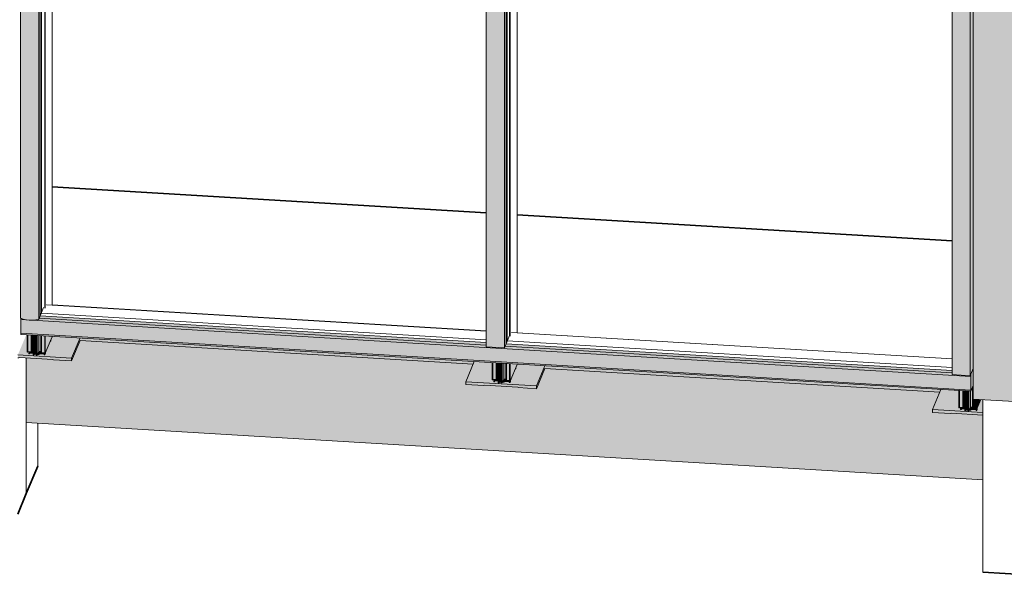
# Model space of a CAD drawing. Header units: millimetres. Extents: x -4452149 to -4396614, y -3148133 to 7538.
# Tile 2 of 22: x -4407612 to -4404935, y -3148133 to -3146602. Entities that reach past the tile are written whole.
import ezdxf

# ---------------------------------------------------------------- set-up
doc = ezdxf.new("R2010")
doc.units = ezdxf.units.MM
for name, color, linetype, lineweight in [('Импосты витража', 7, 'Continuous', 18), ('Обобщенные модели', 7, 'Continuous', 18), ('Панели витража', 7, 'Continuous', 18)]:
    doc.layers.add(name, color=color, linetype=linetype, lineweight=lineweight)

# ---------------------------------------------------------------- blocks, each defined once
blk = doc.blocks.new('Панель_Стеклопакет_Агрисовгаз - Панель_Стеклопакет_Агрисовгаз-21496420-Фрагмент 1_ Витраж 1 этаж')
at = {"layer": 'Панели витража'}
for p, q in [((-4553764.7, -3145076.6), (-4553764.7, -3147406.7)), ((-4553764.7, -3147406.7), (-4552552, -3147479.2))]:
    blk.add_line(p, q, dxfattribs=at)
at = {"layer": 'Панели витража', "color": 250, "true_color": 0x212527}
for p, q in [((-4553761.6, -3147399.2), (-4553761.6, -3145076.8)), ((-4553761.6, -3147399.2), (-4553764.7, -3147406.7)), ((-4552552, -3147471.5), (-4553761.6, -3147399.2))]:
    blk.add_line(p, q, dxfattribs=at)
blk = doc.blocks.new('Прямоугольный импост - 50х100-21496418-Фрагмент 1_ Витраж 1 этаж')
at = {"layer": 'Импосты витража', "true_color": 0x373f43}
for points in [[(-4551235.8, -3147569.3), (-4551227.7, -3147549.8), (-4551227.9, -3145213), (-4551235.8, -3145232), (-4551235.8, -3147568.7)], [(-4551235.8, -3145232), (-4551233.9, -3145227.5), (-4551234.3, -3145227.8), (-4551283.5, -3145224.9), (-4551285.2, -3145229.1), (-4551237.2, -3145231.9)], [(-4551235.8, -3147569.3), (-4551235.8, -3145232), (-4551285.2, -3145229.1), (-4551285.2, -3147566.4), (-4551246.9, -3147568.7)]]:
    blk.add_hatch(color=149, dxfattribs=at).paths.add_polyline_path(points)
at = {"layer": 'Импосты витража'}
for p, q in [((-4551235.8, -3145232), (-4551227.7, -3145212.5)), ((-4551283.6, -3145225.2), (-4551285.2, -3145229.1)), ((-4551285.2, -3145229.1), (-4551235.8, -3145232)), ((-4551285.2, -3145229.1), (-4551285.2, -3147566.4)), ((-4551235.8, -3147569.3), (-4551235.8, -3145232)), ((-4551235.8, -3147569.3), (-4551285.2, -3147566.4)), ((-4551227.7, -3147549.8), (-4551235.8, -3147569.3))]:
    blk.add_line(p, q, dxfattribs=at)
blk = doc.blocks.new('Прямоугольный импост - 50х100-21496413-Фрагмент 1_ Витраж 1 этаж')
at = {"layer": 'Импосты витража', "true_color": 0x373f43}
for points in [[(-4552502.6, -3145156.3), (-4552500.9, -3145152.1), (-4552550.4, -3145149.6), (-4552552, -3145153.3), (-4552504.5, -3145156.2)], [(-4552502.6, -3147493.6), (-4552502.6, -3145156.3), (-4552552, -3145153.3), (-4552552, -3147490.7), (-4552516.2, -3147492.8)], [(-4552502.6, -3147493.6), (-4552497.9, -3147482.4), (-4552497.9, -3145152.3), (-4552500.9, -3145152.1), (-4552502.6, -3145156.3), (-4552502.6, -3147493)]]:
    blk.add_hatch(color=149, dxfattribs=at).paths.add_polyline_path(points)
at = {"layer": 'Импосты витража'}
for p, q in [((-4552550.4, -3145149.5), (-4552552, -3145153.3)), ((-4552552, -3145153.3), (-4552502.6, -3145156.3)), ((-4552552, -3145153.3), (-4552552, -3147490.7)), ((-4552502.6, -3145156.3), (-4552501, -3145152.4)), ((-4552502.6, -3147493.6), (-4552502.6, -3145156.3)), ((-4552502.6, -3147493.6), (-4552552, -3147490.7)), ((-4552497.9, -3147482.4), (-4552502.6, -3147493.6))]:
    blk.add_line(p, q, dxfattribs=at)
at = {"layer": 'Импосты витража', "color": 250, "true_color": 0x212527}
blk.add_line((-4552488.6, -3147460.1), (-4552497.9, -3147482.4), dxfattribs=at)
blk = doc.blocks.new('Прямоугольный импост - Стойка_90103-21496419-Фрагмент 1_ Витраж 1 этаж')
at = {"layer": 'Импосты витража', "true_color": 0x373f43}
for points in [[(-4553785.9, -3147418.5), (-4553772.1, -3147417), (-4553768.8, -3147416.1), (-4553768.8, -3145079.1), (-4553780.5, -3145080.7), (-4553789.1, -3145081.1), (-4553798.5, -3145080.6), (-4553804.8, -3145079.8), (-4553815.7, -3145077), (-4553818.1, -3145076.1), (-4553817.6, -3147413.7), (-4553809.1, -3147416.2), (-4553802.5, -3147417.5), (-4553788.4, -3147418.4)], [(-4553785.9, -3145081.1), (-4553773, -3145079.8), (-4553768.8, -3145079.1), (-4553767.7, -3145076.4), (-4553817.2, -3145073.8), (-4553817.7, -3145076.3), (-4553808.2, -3145079.1), (-4553798.5, -3145080.6), (-4553788.4, -3145081.1), (-4553786.6, -3145081.1)], [(-4553768.8, -3147416.4), (-4553764.7, -3147406.7), (-4553764.7, -3145076.6), (-4553767.7, -3145076.4), (-4553768.8, -3145079.8), (-4553768.8, -3147416.1)]]:
    blk.add_hatch(color=149, dxfattribs=at).paths.add_polyline_path(points)
at = {"layer": 'Импосты витража'}
for p, q in [((-4553817.3, -3145074), (-4553818.1, -3145076.1)), ((-4553818.1, -3145076.1), (-4553818.1, -3147413.5)), ((-4553768.8, -3145079.1), (-4553767.8, -3145076.7)), ((-4553768.8, -3147416.4), (-4553768.8, -3145079.1)), ((-4553764.7, -3147406.7), (-4553768.8, -3147416.4))]:
    blk.add_line(p, q, dxfattribs=at)
at = {"layer": 'Импосты витража', "color": 250, "true_color": 0x212527}
blk.add_line((-4553755.4, -3147384.4), (-4553764.7, -3147406.7), dxfattribs=at)
at = {"layer": 'Импосты витража'}
for points in [[(-4553818.1, -3145076.1, 0), (-4553811.4, -3145078.4, 0), (-4553803.5, -3145080.1, 0), (-4553794.9, -3145081, 0), (-4553785.9, -3145081.1, 0), (-4553777, -3145080.5, 0), (-4553768.8, -3145079.1, 0)], [(-4553768.8, -3147416.4, 0), (-4553777, -3147417.8, 0), (-4553785.9, -3147418.5, 0), (-4553794.9, -3147418.3, 0), (-4553803.5, -3147417.4, 0), (-4553811.4, -3147415.8, 0), (-4553818.1, -3147413.5, 0)]]:
    blk.add_polyline3d(points, dxfattribs=at)
blk = doc.blocks.new('Корп2_Кассета выпуклая - Корп2_Кассета выпуклая_Цвет DESIGN D2-21496053-Фрагмент 1_ Витраж 1 этаж')
at = {"layer": 'Обобщенные модели', "true_color": 0xf7fbf5}
blk.add_hatch(color=7, dxfattribs=at).paths.add_polyline_path([(-4550689.9, -3147665), (-4550689.9, -3143624.5), (-4551227.7, -3143592.3), (-4551227.7, -3147632.9), (-4550728.5, -3147662.7)])
at = {"layer": 'Обобщенные модели'}
for p, q in [((-4551227.7, -3147632.9), (-4551227.7, -3143592.3)), ((-4550689.9, -3147665), (-4551227.7, -3147632.9))]:
    blk.add_line(p, q, dxfattribs=at)
blk = doc.blocks.new('Витражная стойка - Витражная стойка-21440905-Фрагмент 1_ Витраж 1 этаж')
at = {"layer": 'Обобщенные модели', "true_color": 0xf4f4f4}
for points in [[(-4551228.4, -3147659), (-4551228.4, -3147597.9), (-4551229.9, -3147601.5), (-4551229.9, -3147658.9)], [(-4551265.4, -3147656.8), (-4551265.4, -3147609.6), (-4551266.9, -3147609.6), (-4551266.9, -3147656.7)], [(-4551265.4, -3147656.8), (-4551264.9, -3147655.4), (-4551265.4, -3147617.1)], [(-4551256.1, -3147656), (-4551256.1, -3147610.2), (-4551264.9, -3147609.6), (-4551264.9, -3147655.4), (-4551263, -3147655.6)], [(-4551254.6, -3147657.4), (-4551254.6, -3147610.2), (-4551256.1, -3147610.4), (-4551255.5, -3147657.3)], [(-4551254.6, -3147657.4), (-4551253, -3147652.3), (-4551253, -3147610.3), (-4551254.6, -3147610.4), (-4551254.6, -3147652.3)], [(-4551250.4, -3147653.8), (-4551250.4, -3147610.5), (-4551253, -3147610.4), (-4551253, -3147653.7)], [(-4551247.4, -3147664.5), (-4551247.4, -3147610.7), (-4551250.4, -3147610.5), (-4551250.4, -3147664.4)], [(-4551247.4, -3147664.5), (-4551245, -3147658.7), (-4551245, -3147610.8), (-4551247.4, -3147611.1), (-4551247.4, -3147654.1)], [(-4551245, -3147658.7), (-4551242.5, -3147658.4), (-4551242.5, -3147611), (-4551245, -3147611.1), (-4551245, -3147618.3)], [(-4551239.5, -3147665), (-4551239.5, -3147611.1), (-4551242.5, -3147611.5), (-4551242.5, -3147664.8)], [(-4551239.5, -3147665), (-4551235.2, -3147654.7), (-4551235.2, -3147611.4), (-4551239.5, -3147611.5), (-4551239.5, -3147654.6)], [(-4551229.9, -3147655), (-4551229.9, -3147601.5), (-4551234.1, -3147610.4), (-4551234.3, -3147611.5), (-4551235.2, -3147611.5), (-4551235.2, -3147654.7), (-4551230.6, -3147655)], [(-4551219, -3147658.2), (-4551219, -3147633.4), (-4551227.7, -3147632.9), (-4551227.7, -3147657.7), (-4551225.4, -3147657.8)], [(-4551217.5, -3147659.6), (-4551217.5, -3147633.5), (-4551219, -3147633.4), (-4551218.5, -3147659.6)], [(-4551217.5, -3147659.6), (-4551206.9, -3147634.1), (-4551217.5, -3147633.5)], [(-4551228.4, -3147659), (-4551227.9, -3147657.7), (-4551228.4, -3147655.1)]]:
    blk.add_hatch(color=7, dxfattribs=at).paths.add_polyline_path(points)
at = {"layer": 'Обобщенные модели'}
for p, q in [((-4551228.4, -3147659), (-4551228.4, -3147597.9)), ((-4551227.9, -3147657.7), (-4551227.9, -3147596.6)), ((-4551266.9, -3147656.7), (-4551266.9, -3147609.5)), ((-4551265.4, -3147656.8), (-4551265.4, -3147609.6)), ((-4551264.9, -3147655.4), (-4551264.9, -3147609.6)), ((-4551256.1, -3147657.3), (-4551256.1, -3147610.2)), ((-4551254.6, -3147657.4), (-4551254.6, -3147610.2)), ((-4551253, -3147653.7), (-4551253, -3147610.3)), ((-4551250.4, -3147664.4), (-4551250.4, -3147610.5)), ((-4551247.4, -3147664.5), (-4551247.4, -3147610.7)), ((-4551245, -3147658.7), (-4551245, -3147610.8)), ((-4551242.5, -3147664.8), (-4551242.5, -3147611)), ((-4551239.5, -3147665), (-4551239.5, -3147611.1)), ((-4551235.2, -3147654.7), (-4551235.2, -3147611.4)), ((-4551229.9, -3147658.9), (-4551229.9, -3147601.5)), ((-4551253, -3147653.7), (-4551254.6, -3147657.4)), ((-4551250.4, -3147653.8), (-4551253, -3147653.7)), ((-4551219, -3147659.5), (-4551219, -3147633.4)), ((-4551217.5, -3147659.6), (-4551217.5, -3147633.5)), ((-4551206.9, -3147634.1), (-4551217.5, -3147659.6)), ((-4551265.4, -3147656.8), (-4551266.9, -3147656.7)), ((-4551264.9, -3147655.4), (-4551265.4, -3147656.8)), ((-4551256.1, -3147656), (-4551264.9, -3147655.4)), ((-4551254.6, -3147657.4), (-4551256.1, -3147657.3)), ((-4551247.4, -3147664.5), (-4551250.4, -3147664.4)), ((-4551245, -3147658.7), (-4551247.4, -3147664.5)), ((-4551242.5, -3147658.4), (-4551245, -3147658.7)), ((-4551239.5, -3147665), (-4551242.5, -3147664.8)), ((-4551235.2, -3147654.7), (-4551239.5, -3147665)), ((-4551229.9, -3147655), (-4551235.2, -3147654.7)), ((-4551228.4, -3147659), (-4551229.9, -3147658.9)), ((-4551227.9, -3147657.7), (-4551228.4, -3147659)), ((-4551219, -3147658.2), (-4551227.9, -3147657.7)), ((-4551217.5, -3147659.6), (-4551219, -3147659.5))]:
    blk.add_line(p, q, dxfattribs=at)
blk = doc.blocks.new('Витражный кронштейн универсальный - Витражный кронштейн универсальный-21440916-Фрагмент 1_ Витраж 1 этаж')
at = {"layer": 'Обобщенные модели', "true_color": 0xf4f4f4}
for points in [[(-4551201.8, -3147669.8), (-4551201.8, -3147634.4), (-4551206.9, -3147634.1), (-4551217, -3147659.6), (-4551217.5, -3147662.1), (-4551218.5, -3147664.2), (-4551219.6, -3147664.1), (-4551220, -3147662.4), (-4551220, -3147661.9), (-4551233, -3147661.1), (-4551233.9, -3147663.3), (-4551238.8, -3147663.3), (-4551239.5, -3147665), (-4551242.5, -3147664.8), (-4551242.5, -3147662.7), (-4551246.8, -3147662.9), (-4551247.4, -3147664.5), (-4551250.4, -3147664.4), (-4551250.8, -3147660), (-4551259.4, -3147659.5), (-4551260, -3147660.9), (-4551261.1, -3147661.6), (-4551262.3, -3147661.6), (-4551262.3, -3147655.6), (-4551264.9, -3147655.4), (-4551265.4, -3147656.8), (-4551266.9, -3147656.7), (-4551266.9, -3147609.6), (-4551315.6, -3147606.7), (-4551338.5, -3147661.6), (-4551227.7, -3147668.3)], [(-4551250.4, -3147660.1), (-4551250.8, -3147653.8), (-4551253, -3147653.7), (-4551254.6, -3147657.4), (-4551256.1, -3147657.3), (-4551256.1, -3147656), (-4551259.4, -3147656), (-4551259.4, -3147659.5), (-4551250.8, -3147660)], [(-4551201.8, -3147676.3), (-4551201.8, -3147669.8), (-4551338.5, -3147661.6), (-4551338.5, -3147669), (-4551289.2, -3147672), (-4551287.4, -3147671.2), (-4551227.7, -3147674.7)], [(-4551261.1, -3147661.6), (-4551261.1, -3147655.7), (-4551262.3, -3147656), (-4551262.3, -3147661.6)], [(-4551261.1, -3147661.6), (-4551260, -3147660.9), (-4551260, -3147655.7), (-4551261.1, -3147656)], [(-4551260, -3147660.9), (-4551259.4, -3147659.5), (-4551260, -3147656)], [(-4551242.5, -3147662.7), (-4551242.5, -3147658.4), (-4551245, -3147658.7), (-4551246.1, -3147662.5), (-4551244.1, -3147662.6)], [(-4551233.9, -3147663.3), (-4551233.9, -3147654.8), (-4551235.2, -3147654.7), (-4551238.7, -3147663), (-4551235.2, -3147663.2)], [(-4551233.9, -3147663.3), (-4551233, -3147661.1), (-4551233, -3147654.9), (-4551233.9, -3147655.1)], [(-4551220, -3147661.9), (-4551220, -3147658.1), (-4551227.9, -3147657.7), (-4551228.4, -3147659), (-4551229.9, -3147658.9), (-4551229.9, -3147655), (-4551233, -3147655.1), (-4551233, -3147661.1), (-4551225.4, -3147661.6)], [(-4551218.4, -3147664.2), (-4551218.5, -3147659.6), (-4551219, -3147659.5), (-4551218.5, -3147664.2)], [(-4551218.4, -3147664.2), (-4551217, -3147659.6), (-4551217.5, -3147659.6), (-4551218.4, -3147659.6), (-4551218.4, -3147662.4)]]:
    blk.add_hatch(color=7, dxfattribs=at).paths.add_polyline_path(points)
at = {"layer": 'Обобщенные модели'}
for p, q in [((-4551315.6, -3147606.7), (-4551338.5, -3147661.6)), ((-4551338.5, -3147661.6), (-4551338.5, -3147669)), ((-4551201.8, -3147669.8), (-4551338.5, -3147661.6)), ((-4551338.5, -3147669), (-4551289.2, -3147672)), ((-4551289.2, -3147672), (-4551287.4, -3147671.2)), ((-4551287.4, -3147671.2), (-4551201.8, -3147676.3)), ((-4551262.3, -3147661.6), (-4551262.3, -3147655.6)), ((-4551261.1, -3147661.6), (-4551262.3, -3147661.6)), ((-4551261.1, -3147661.6), (-4551261.1, -3147655.7)), ((-4551260, -3147660.9), (-4551261.1, -3147661.6)), ((-4551260, -3147660.9), (-4551260, -3147655.7)), ((-4551259.4, -3147659.5), (-4551260, -3147660.9)), ((-4551259.4, -3147659.5), (-4551259.4, -3147655.8)), ((-4551250.4, -3147660.1), (-4551259.4, -3147659.5)), ((-4551242.5, -3147662.7), (-4551246.6, -3147662.5)), ((-4551233.9, -3147663.3), (-4551238.7, -3147663)), ((-4551233.9, -3147663.3), (-4551233.9, -3147654.8)), ((-4551233, -3147661.1), (-4551233.9, -3147663.3)), ((-4551233, -3147661.1), (-4551233, -3147654.9)), ((-4551220, -3147661.9), (-4551233, -3147661.1)), ((-4551220, -3147663.2), (-4551220, -3147658.1)), ((-4551219.6, -3147664.1), (-4551220, -3147663.2)), ((-4551219.6, -3147664.1), (-4551219.6, -3147658.2)), ((-4551218.4, -3147664.2), (-4551219.6, -3147664.1)), ((-4551218.4, -3147664.2), (-4551218.4, -3147659.6)), ((-4551217, -3147660.9), (-4551218.4, -3147664.2)), ((-4551217, -3147660.9), (-4551217, -3147658.4))]:
    blk.add_line(p, q, dxfattribs=at)
blk = doc.blocks.new('Витражная стойка - Витражная стойка-V48-Фрагмент 1_ Витраж 1 этаж')
at = {"layer": 'Обобщенные модели', "true_color": 0xf4f4f4}
for points in [[(-4553799, -3147505.3), (-4553799, -3147458.2), (-4553800.5, -3147458.1), (-4553800.5, -3147505.2)], [(-4553789.6, -3147504.5), (-4553789.6, -3147458.7), (-4553798.5, -3147458.2), (-4553798.3, -3147504)], [(-4553788.2, -3147506), (-4553788.4, -3147458.8), (-4553789.6, -3147458.7), (-4553789.1, -3147505.9), (-4553788.4, -3147506)], [(-4553788.2, -3147506), (-4553786.6, -3147500.8), (-4553786.6, -3147458.9), (-4553788.2, -3147458.8), (-4553788.2, -3147504)], [(-4553784, -3147502.4), (-4553784, -3147459.1), (-4553786.6, -3147458.9), (-4553786.6, -3147502.2)], [(-4553781, -3147513.1), (-4553781, -3147459.2), (-4553784, -3147459.1), (-4553784, -3147512.9)], [(-4553781, -3147513.1), (-4553778.6, -3147507.3), (-4553778.6, -3147459.4), (-4553781, -3147459.2), (-4553781, -3147504)], [(-4553778.6, -3147507.3), (-4553776.1, -3147506.9), (-4553776.1, -3147459.5), (-4553778.6, -3147459.4), (-4553778.6, -3147504)], [(-4553773.1, -3147513.6), (-4553773.1, -3147459.7), (-4553776.1, -3147459.5), (-4553776.1, -3147513.4)], [(-4553773.1, -3147513.6), (-4553768.8, -3147503.3), (-4553768.8, -3147460), (-4553773.1, -3147459.7), (-4553773.1, -3147504)], [(-4553763.5, -3147503.6), (-4553763.5, -3147460.3), (-4553768.8, -3147460), (-4553768.8, -3147503.3)], [(-4553762, -3147507.5), (-4553762, -3147460.4), (-4553763.5, -3147460.3), (-4553763.5, -3147507.5)], [(-4553752.6, -3147506.8), (-4553752.6, -3147460.9), (-4553761.4, -3147460.4), (-4553761.4, -3147506.2)], [(-4553751.1, -3147508.2), (-4553751.1, -3147461), (-4553752.6, -3147460.9), (-4553752.1, -3147508.1)], [(-4553751.1, -3147508.2), (-4553732.5, -3147463.7), (-4553732.5, -3147462.1), (-4553751.1, -3147461), (-4553751.1, -3147504)], [(-4553799, -3147505.3), (-4553798.5, -3147504), (-4553799, -3147504)], [(-4553762, -3147507.5), (-4553761.4, -3147506.2), (-4553762, -3147504)]]:
    blk.add_hatch(color=7, dxfattribs=at).paths.add_polyline_path(points)
at = {"layer": 'Обобщенные модели', "color": 250, "true_color": 0x212527}
for p, q in [((-4553752.6, -3147385.9), (-4553752.6, -3145077.3)), ((-4553751.1, -3147386), (-4553751.1, -3145077.4)), ((-4553732.5, -3145078.5), (-4553732.5, -3147377.4))]:
    blk.add_line(p, q, dxfattribs=at)
at = {"layer": 'Обобщенные модели'}
for p, q in [((-4553800.5, -3147505.2), (-4553800.5, -3147458.1)), ((-4553799, -3147505.3), (-4553799, -3147458.2)), ((-4553798.5, -3147504), (-4553798.5, -3147458.2)), ((-4553789.6, -3147505.9), (-4553789.6, -3147458.7)), ((-4553788.2, -3147506), (-4553788.2, -3147458.8)), ((-4553786.6, -3147502.2), (-4553786.6, -3147458.9)), ((-4553784, -3147512.9), (-4553784, -3147459.1)), ((-4553781, -3147513.1), (-4553781, -3147459.2)), ((-4553778.6, -3147507.3), (-4553778.6, -3147459.4)), ((-4553776.1, -3147513.4), (-4553776.1, -3147459.5)), ((-4553773.1, -3147513.6), (-4553773.1, -3147459.7)), ((-4553768.8, -3147503.3), (-4553768.8, -3147460)), ((-4553763.5, -3147507.5), (-4553763.5, -3147460.3)), ((-4553762, -3147507.5), (-4553762, -3147460.4)), ((-4553761.4, -3147506.2), (-4553761.4, -3147460.4)), ((-4553752.6, -3147508.1), (-4553752.6, -3147460.9)), ((-4553751.1, -3147508.2), (-4553751.1, -3147461)), ((-4553732.5, -3147463.7), (-4553751.1, -3147508.2)), ((-4553732.5, -3147462.1), (-4553732.5, -3147463.7)), ((-4553799, -3147505.3), (-4553800.5, -3147505.2)), ((-4553798.5, -3147504), (-4553799, -3147505.3)), ((-4553789.6, -3147504.5), (-4553798.5, -3147504)), ((-4553788.2, -3147506), (-4553789.6, -3147505.9)), ((-4553786.6, -3147502.2), (-4553788.2, -3147506)), ((-4553784, -3147502.4), (-4553786.6, -3147502.2)), ((-4553781, -3147513.1), (-4553784, -3147512.9)), ((-4553778.6, -3147507.3), (-4553781, -3147513.1)), ((-4553776.1, -3147506.9), (-4553778.6, -3147507.3)), ((-4553773.1, -3147513.6), (-4553776.1, -3147513.4)), ((-4553768.8, -3147503.3), (-4553773.1, -3147513.6)), ((-4553763.5, -3147503.6), (-4553768.8, -3147503.3)), ((-4553762, -3147507.5), (-4553763.5, -3147507.5)), ((-4553761.4, -3147506.2), (-4553762, -3147507.5)), ((-4553752.6, -3147506.8), (-4553761.4, -3147506.2)), ((-4553751.1, -3147508.2), (-4553752.6, -3147508.1))]:
    blk.add_line(p, q, dxfattribs=at)
blk = doc.blocks.new('Витражный кронштейн универсальный - Витражный кронштейн универсальный-V49-Фрагмент 1_ Витраж 1 этаж')
at = {"layer": 'Обобщенные модели', "true_color": 0xf4f4f4}
for points in [[(-4553679.5, -3147521.7), (-4553656.5, -3147466.7), (-4553732.5, -3147462.1), (-4553732.5, -3147463.7), (-4553735.9, -3147471.8), (-4553736.4, -3147475.4), (-4553737.4, -3147475.4), (-4553750.6, -3147508.2), (-4553751.1, -3147510.7), (-4553752.1, -3147512.8), (-4553753.2, -3147512.7), (-4553753.6, -3147511.8), (-4553753.6, -3147510.5), (-4553766.6, -3147509.7), (-4553767.5, -3147511.8), (-4553772.4, -3147511.8), (-4553773.1, -3147513.6), (-4553776.1, -3147513.4), (-4553776.1, -3147511.3), (-4553780.3, -3147511.5), (-4553781, -3147513.1), (-4553784, -3147512.9), (-4553784.4, -3147508.6), (-4553793, -3147508.1), (-4553793.5, -3147509.4), (-4553794.7, -3147510.2), (-4553795.9, -3147510.1), (-4553795.9, -3147504.2), (-4553798.5, -3147504), (-4553799, -3147505.3), (-4553800.5, -3147505.2), (-4553800.5, -3147458.1), (-4553802.5, -3147458), (-4553825.5, -3147513), (-4553732.5, -3147518.6)], [(-4553736.4, -3147475.4), (-4553736.4, -3147472.9), (-4553737.4, -3147475.4)], [(-4553736.4, -3147475.4), (-4553735.9, -3147474.3), (-4553736.4, -3147472.9)], [(-4553679.5, -3147529.1), (-4553656.5, -3147474.1), (-4553656.5, -3147466.7), (-4553679.5, -3147521.7)], [(-4553679.5, -3147529.1), (-4553679.5, -3147521.7), (-4553825.5, -3147513), (-4553825.5, -3147520.4), (-4553822.7, -3147520.6), (-4553821, -3147519.7), (-4553730.6, -3147525.2), (-4553728.9, -3147526.2)], [(-4553794.7, -3147510.2), (-4553794.7, -3147504.2), (-4553795.9, -3147504.6), (-4553795.9, -3147510.1)], [(-4553794.7, -3147510.2), (-4553793.5, -3147509.4), (-4553793.5, -3147504.3), (-4553794.7, -3147504.6)], [(-4553793.5, -3147509.4), (-4553793, -3147508.1), (-4553793.5, -3147504.6)], [(-4553784, -3147508.6), (-4553784.4, -3147502.4), (-4553786.6, -3147502.2), (-4553788.4, -3147506), (-4553789.6, -3147505.9), (-4553789.6, -3147504.5), (-4553793, -3147504.6), (-4553793, -3147508.1), (-4553784.4, -3147508.6)], [(-4553776.1, -3147511.3), (-4553776.1, -3147506.9), (-4553778.6, -3147507.3), (-4553780.2, -3147511.1), (-4553778.6, -3147511.2)], [(-4553767.5, -3147511.8), (-4553767.5, -3147503.4), (-4553768.8, -3147503.3), (-4553772.3, -3147511.5), (-4553768.8, -3147511.8)], [(-4553767.5, -3147511.8), (-4553766.6, -3147509.7), (-4553766.6, -3147503.4), (-4553767.5, -3147503.7), (-4553767.5, -3147504)], [(-4553753.6, -3147510.5), (-4553753.6, -3147506.7), (-4553761.4, -3147506.2), (-4553762, -3147507.5), (-4553763.5, -3147507.5), (-4553763.5, -3147503.6), (-4553766.6, -3147503.7), (-4553766.6, -3147509.7), (-4553761.4, -3147510)], [(-4553752, -3147512.8), (-4553752.1, -3147508.1), (-4553752.6, -3147508.1), (-4553752.1, -3147512.8)], [(-4553752, -3147512.8), (-4553750.6, -3147508.2), (-4553751.1, -3147508.2), (-4553752, -3147508.2)]]:
    blk.add_hatch(color=7, dxfattribs=at).paths.add_polyline_path(points)
at = {"layer": 'Обобщенные модели'}
for p, q in [((-4553736.4, -3147475.4), (-4553737.4, -3147475.4)), ((-4553736.4, -3147475.4), (-4553736.4, -3147472.9)), ((-4553735.9, -3147474.3), (-4553736.4, -3147475.4)), ((-4553735.9, -3147474.3), (-4553735.9, -3147471.8)), ((-4553679.5, -3147521.7), (-4553656.5, -3147466.7)), ((-4553679.5, -3147529.1), (-4553656.5, -3147474.1)), ((-4553679.5, -3147521.7), (-4553825.9, -3147513)), ((-4553822.7, -3147520.6), (-4553821, -3147519.7)), ((-4553821, -3147519.7), (-4553730.6, -3147525.2)), ((-4553795.9, -3147510.1), (-4553795.9, -3147504.2)), ((-4553794.7, -3147510.2), (-4553795.9, -3147510.1)), ((-4553794.7, -3147510.2), (-4553794.7, -3147504.2)), ((-4553793.5, -3147509.4), (-4553794.7, -3147510.2)), ((-4553793.5, -3147509.4), (-4553793.5, -3147504.3)), ((-4553793, -3147508.1), (-4553793.5, -3147509.4)), ((-4553793, -3147508.1), (-4553793, -3147504.3)), ((-4553784, -3147508.6), (-4553793, -3147508.1)), ((-4553776.1, -3147511.3), (-4553780.2, -3147511.1)), ((-4553767.5, -3147511.8), (-4553772.3, -3147511.5)), ((-4553767.5, -3147511.8), (-4553767.5, -3147503.4)), ((-4553766.6, -3147509.7), (-4553767.5, -3147511.8)), ((-4553766.6, -3147509.7), (-4553766.6, -3147503.4)), ((-4553753.6, -3147510.5), (-4553766.6, -3147509.7)), ((-4553753.6, -3147511.8), (-4553753.6, -3147506.7)), ((-4553753.2, -3147512.7), (-4553753.6, -3147511.8)), ((-4553753.2, -3147512.7), (-4553753.2, -3147506.7)), ((-4553752, -3147512.8), (-4553753.2, -3147512.7)), ((-4553752, -3147512.8), (-4553752, -3147508.1)), ((-4553750.6, -3147509.5), (-4553752, -3147512.8)), ((-4553750.6, -3147509.5), (-4553750.6, -3147507)), ((-4553825.9, -3147520.4), (-4553822.7, -3147520.6)), ((-4553730.6, -3147525.2), (-4553728.9, -3147526.2)), ((-4553728.9, -3147526.2), (-4553679.5, -3147529.1)), ((-4553679.5, -3147529.1), (-4553679.5, -3147521.7))]:
    blk.add_line(p, q, dxfattribs=at)
blk = doc.blocks.new('Витражная стойка - Витражная стойка-V50-Фрагмент 1_ Витраж 1 этаж')
at = {"layer": 'Обобщенные модели', "true_color": 0xf4f4f4}
for points in [[(-4552534.7, -3147580.9), (-4552534.7, -3147533.7), (-4552536.2, -3147533.9), (-4552536.2, -3147580.8)], [(-4552534.7, -3147580.9), (-4552534.2, -3147579.6), (-4552534.7, -3147541.2)], [(-4552525.3, -3147580.1), (-4552525.8, -3147534.3), (-4552534.2, -3147534.3), (-4552534.2, -3147579.6), (-4552526, -3147580.1)], [(-4552523.8, -3147581.5), (-4552523.8, -3147534.4), (-4552525.3, -3147534.3), (-4552524.8, -3147581.5)], [(-4552523.8, -3147581.5), (-4552522.3, -3147576.4), (-4552522.3, -3147534.5), (-4552523.8, -3147534.4), (-4552523.8, -3147576.4)], [(-4552519.7, -3147578), (-4552519.7, -3147534.6), (-4552522.3, -3147534.5), (-4552522.3, -3147577.8)], [(-4552516.7, -3147588.7), (-4552516.7, -3147534.8), (-4552519.7, -3147534.6), (-4552519.7, -3147588.5)], [(-4552516.7, -3147588.7), (-4552514.3, -3147582.9), (-4552514.3, -3147535), (-4552516.7, -3147534.8), (-4552516.7, -3147583.4)], [(-4552514.3, -3147582.9), (-4552511.8, -3147582.5), (-4552511.8, -3147535.1), (-4552514.3, -3147535), (-4552514.3, -3147559.2)], [(-4552508.8, -3147589.1), (-4552508.8, -3147535.3), (-4552511.8, -3147535.1), (-4552511.8, -3147589)], [(-4552508.8, -3147589.1), (-4552504.5, -3147578.9), (-4552504.5, -3147535.5), (-4552508.8, -3147535.3), (-4552508.8, -3147578.7)], [(-4552499.1, -3147579.2), (-4552499.1, -3147535.9), (-4552504.5, -3147535.5), (-4552504.5, -3147578.9)], [(-4552497.7, -3147583.1), (-4552497.7, -3147536), (-4552499.1, -3147535.9), (-4552499.1, -3147583)], [(-4552488.3, -3147582.3), (-4552488.3, -3147536.5), (-4552497.1, -3147536), (-4552497.1, -3147581.8)], [(-4552486.8, -3147583.8), (-4552486.8, -3147536.6), (-4552488.3, -3147536.5), (-4552487.7, -3147583.7)], [(-4552486.8, -3147583.8), (-4552468.2, -3147539.3), (-4552468.2, -3147537.7), (-4552486.8, -3147536.6), (-4552486.8, -3147544)], [(-4552497.7, -3147583.1), (-4552497.1, -3147581.8), (-4552497.7, -3147579.3)]]:
    blk.add_hatch(color=7, dxfattribs=at).paths.add_polyline_path(points)
at = {"layer": 'Обобщенные модели', "color": 250, "true_color": 0x212527}
for p, q in [((-4552488.3, -3147461.5), (-4552488.3, -3145152.9)), ((-4552486.8, -3147461.6), (-4552486.8, -3145153)), ((-4552468.2, -3145154.1), (-4552468.2, -3147453))]:
    blk.add_line(p, q, dxfattribs=at)
at = {"layer": 'Обобщенные модели'}
for p, q in [((-4552536.2, -3147580.8), (-4552536.2, -3147533.6)), ((-4552534.7, -3147580.9), (-4552534.7, -3147533.7)), ((-4552534.2, -3147579.6), (-4552534.2, -3147533.8)), ((-4552525.3, -3147581.5), (-4552525.3, -3147534.3)), ((-4552523.8, -3147581.5), (-4552523.8, -3147534.4)), ((-4552522.3, -3147577.8), (-4552522.3, -3147534.5)), ((-4552519.7, -3147588.5), (-4552519.7, -3147534.6)), ((-4552516.7, -3147588.7), (-4552516.7, -3147534.8)), ((-4552514.3, -3147582.9), (-4552514.3, -3147535)), ((-4552511.8, -3147589), (-4552511.8, -3147535.1)), ((-4552508.8, -3147589.1), (-4552508.8, -3147535.3)), ((-4552504.5, -3147578.9), (-4552504.5, -3147535.5)), ((-4552499.1, -3147583), (-4552499.1, -3147535.9)), ((-4552497.7, -3147583.1), (-4552497.7, -3147536)), ((-4552497.1, -3147581.8), (-4552497.1, -3147536)), ((-4552488.3, -3147583.7), (-4552488.3, -3147536.5)), ((-4552486.8, -3147583.8), (-4552486.8, -3147536.6)), ((-4552468.2, -3147539.3), (-4552486.8, -3147583.8)), ((-4552468.2, -3147537.7), (-4552468.2, -3147539.3)), ((-4552534.7, -3147580.9), (-4552536.2, -3147580.8)), ((-4552534.2, -3147579.6), (-4552534.7, -3147580.9)), ((-4552525.3, -3147580.1), (-4552534.2, -3147579.6)), ((-4552523.8, -3147581.5), (-4552525.3, -3147581.5)), ((-4552522.3, -3147577.8), (-4552523.8, -3147581.5)), ((-4552519.7, -3147578), (-4552522.3, -3147577.8)), ((-4552516.7, -3147588.7), (-4552519.7, -3147588.5)), ((-4552514.3, -3147582.9), (-4552516.7, -3147588.7)), ((-4552511.8, -3147582.5), (-4552514.3, -3147582.9)), ((-4552508.8, -3147589.1), (-4552511.8, -3147589)), ((-4552504.5, -3147578.9), (-4552508.8, -3147589.1)), ((-4552499.1, -3147579.2), (-4552504.5, -3147578.9)), ((-4552497.7, -3147583.1), (-4552499.1, -3147583)), ((-4552497.1, -3147581.8), (-4552497.7, -3147583.1)), ((-4552488.3, -3147582.3), (-4552497.1, -3147581.8)), ((-4552486.8, -3147583.8), (-4552488.3, -3147583.7))]:
    blk.add_line(p, q, dxfattribs=at)
blk = doc.blocks.new('Витражный кронштейн универсальный - Витражный кронштейн универсальный-V51-Фрагмент 1_ Витраж 1 этаж')
at = {"layer": 'Обобщенные модели', "true_color": 0xf4f4f4}
for points in [[(-4552415.2, -3147597.3), (-4552392.2, -3147542.3), (-4552468.2, -3147537.7), (-4552468.2, -3147539.3), (-4552471.6, -3147547.3), (-4552472.1, -3147551), (-4552473.1, -3147551), (-4552486.3, -3147583.8), (-4552486.8, -3147586.3), (-4552487.7, -3147588.3), (-4552488.8, -3147588.3), (-4552489.3, -3147587.4), (-4552489.3, -3147586), (-4552502.3, -3147585.2), (-4552503.2, -3147587.4), (-4552508.1, -3147587.4), (-4552508.8, -3147589.1), (-4552511.8, -3147589), (-4552511.8, -3147586.9), (-4552516, -3147587), (-4552516.7, -3147588.7), (-4552519.7, -3147588.5), (-4552520, -3147584.2), (-4552528.7, -3147583.7), (-4552529.2, -3147585), (-4552530.4, -3147585.8), (-4552531.6, -3147585.7), (-4552531.6, -3147579.7), (-4552534.2, -3147579.6), (-4552534.7, -3147580.9), (-4552536.2, -3147580.8), (-4552536.2, -3147533.7), (-4552585, -3147531.2), (-4552607.8, -3147585.8), (-4552415.6, -3147597.3)], [(-4552415.2, -3147604.7), (-4552392.2, -3147549.7), (-4552392.2, -3147542.3), (-4552415.2, -3147597.3)], [(-4552472.1, -3147551), (-4552472.1, -3147548.5), (-4552473.1, -3147550.9)], [(-4552472.1, -3147551), (-4552471.6, -3147549.9), (-4552472.1, -3147548.5)], [(-4552415.2, -3147604.7), (-4552415.6, -3147597.3), (-4552607.8, -3147585.8), (-4552607.8, -3147593.2), (-4552558.4, -3147596.1), (-4552556.7, -3147595.3), (-4552466.3, -3147600.7), (-4552464.6, -3147601.7)], [(-4552530.4, -3147585.8), (-4552530.4, -3147579.8), (-4552531.6, -3147580.1), (-4552531.6, -3147585.7)], [(-4552530.4, -3147585.8), (-4552529.2, -3147585), (-4552529.2, -3147579.9), (-4552530.4, -3147580.1)], [(-4552529.2, -3147585), (-4552528.7, -3147583.7), (-4552529.2, -3147580.1)], [(-4552519.7, -3147584.2), (-4552520, -3147577.9), (-4552522.3, -3147577.8), (-4552523.8, -3147581.5), (-4552525.3, -3147581.5), (-4552525.3, -3147580.1), (-4552528.7, -3147580.1), (-4552528.4, -3147583.7), (-4552520, -3147584.2)], [(-4552511.8, -3147586.9), (-4552511.8, -3147582.5), (-4552514.3, -3147582.9), (-4552515.4, -3147586.7), (-4552513.4, -3147586.8)], [(-4552503.2, -3147587.4), (-4552503.2, -3147578.9), (-4552504.5, -3147578.9), (-4552507.9, -3147587.1), (-4552504.5, -3147587.3)], [(-4552503.2, -3147587.4), (-4552502.3, -3147585), (-4552502.3, -3147579), (-4552503.2, -3147579.3), (-4552503.2, -3147583)], [(-4552489.3, -3147586), (-4552489.3, -3147582.3), (-4552497.1, -3147581.8), (-4552497.7, -3147583.1), (-4552499.1, -3147583), (-4552499.1, -3147579.2), (-4552502.3, -3147579.3), (-4552502.2, -3147585.3), (-4552497.1, -3147585.6)], [(-4552487.7, -3147588.3), (-4552487.7, -3147583.7), (-4552488.3, -3147583.7), (-4552487.7, -3147588.3)], [(-4552487.7, -3147588.3), (-4552486.3, -3147583.8), (-4552486.8, -3147583.8), (-4552487.7, -3147583.8)]]:
    blk.add_hatch(color=7, dxfattribs=at).paths.add_polyline_path(points)
at = {"layer": 'Обобщенные модели'}
for p, q in [((-4552584.8, -3147530.8), (-4552607.8, -3147585.8)), ((-4552415.2, -3147597.3), (-4552392.2, -3147542.3)), ((-4552472.1, -3147551), (-4552473.1, -3147550.9)), ((-4552472.1, -3147551), (-4552472.1, -3147548.5)), ((-4552471.6, -3147549.9), (-4552472.1, -3147551)), ((-4552471.6, -3147549.9), (-4552471.6, -3147547.3)), ((-4552415.2, -3147604.7), (-4552392.2, -3147549.7)), ((-4552607.8, -3147585.8), (-4552607.8, -3147593.2)), ((-4552415.2, -3147597.3), (-4552607.8, -3147585.8)), ((-4552607.8, -3147593.2), (-4552558.4, -3147596.1)), ((-4552558.4, -3147596.1), (-4552556.7, -3147595.3)), ((-4552556.7, -3147595.3), (-4552466.3, -3147600.7)), ((-4552531.6, -3147585.7), (-4552531.6, -3147579.7)), ((-4552530.4, -3147585.8), (-4552531.6, -3147585.7)), ((-4552530.4, -3147585.8), (-4552530.4, -3147579.8)), ((-4552529.2, -3147585), (-4552530.4, -3147585.8)), ((-4552529.2, -3147585), (-4552529.2, -3147579.9)), ((-4552528.7, -3147583.7), (-4552529.2, -3147585)), ((-4552528.7, -3147583.7), (-4552528.7, -3147579.9)), ((-4552519.7, -3147584.2), (-4552528.7, -3147583.7)), ((-4552511.8, -3147586.9), (-4552515.8, -3147586.6)), ((-4552503.2, -3147587.4), (-4552507.9, -3147587.1)), ((-4552503.2, -3147587.4), (-4552503.2, -3147578.9)), ((-4552502.3, -3147585.2), (-4552503.2, -3147587.4)), ((-4552502.3, -3147585.2), (-4552502.3, -3147579)), ((-4552489.3, -3147586), (-4552502.3, -3147585.2)), ((-4552489.3, -3147587.4), (-4552489.3, -3147582.3)), ((-4552488.8, -3147588.3), (-4552489.3, -3147587.4)), ((-4552488.8, -3147588.3), (-4552488.8, -3147582.3)), ((-4552487.7, -3147588.3), (-4552488.8, -3147588.3)), ((-4552487.7, -3147588.3), (-4552487.7, -3147583.7)), ((-4552486.3, -3147585), (-4552487.7, -3147588.3)), ((-4552486.3, -3147585), (-4552486.3, -3147582.5)), ((-4552415.2, -3147604.7), (-4552415.2, -3147597.3)), ((-4552466.3, -3147600.7), (-4552464.6, -3147601.7)), ((-4552464.6, -3147601.7), (-4552415.2, -3147604.7))]:
    blk.add_line(p, q, dxfattribs=at)
blk = doc.blocks.new('Прямоугольный импост - Ригель_90202-21496414-Фрагмент 1_ Витраж 1 этаж')
at = {"layer": 'Импосты витража', "true_color": 0x373f43}
for points in [[(-4551234.7, -3147571.4), (-4551234.1, -3147565.5), (-4551235.8, -3147569.3), (-4551285.2, -3147566.4), (-4551285.2, -3147561.8), (-4552500.8, -3147489.2), (-4552502.6, -3147493.6), (-4552526.1, -3147492.2), (-4552526, -3147494.2), (-4551235.8, -3147571.3)], [(-4551285.2, -3147561.8), (-4551285.2, -3147554.9), (-4552497.9, -3147482.4), (-4552500.7, -3147489.1), (-4551330, -3147559.1)], [(-4551234.7, -3147608.4), (-4551234.7, -3147571.4), (-4552526.2, -3147494.2), (-4552526.2, -3147531.2), (-4551246.9, -3147607.7)], [(-4551234.3, -3147611.5), (-4551234.7, -3147609.5), (-4551234.7, -3147608.4), (-4552526.2, -3147531.2), (-4552525.8, -3147534.3), (-4551234.5, -3147611.4)], [(-4551233.9, -3147611.1), (-4551227.7, -3147596.1), (-4551227.9, -3147550.3), (-4551234.1, -3147566.5), (-4551234.7, -3147571.4), (-4551234.3, -3147609.8), (-4551233.9, -3147611.1)]]:
    blk.add_hatch(color=149, dxfattribs=at).paths.add_polyline_path(points)
at = {"layer": 'Импосты витража', "color": 250, "true_color": 0x212527}
for q in [(-4552483, -3147452.1), (-4552482.9, -3147452.1)]:
    blk.add_line((-4551285.2, -3147523.7), q, dxfattribs=at)
at = {"layer": 'Импосты витража'}
for p, q in [((-4551285.2, -3147561.8), (-4552500.7, -3147489.1)), ((-4551234.7, -3147571.4), (-4552526.2, -3147494.2)), ((-4551234.7, -3147608.4), (-4552526.2, -3147531.2)), ((-4552525.7, -3147534.3), (-4551234.2, -3147611.5)), ((-4551234.7, -3147571.4), (-4551234.7, -3147608.4)), ((-4551227.7, -3147549.8), (-4551233.9, -3147564.9)), ((-4551233.9, -3147611.1), (-4551227.7, -3147596.1))]:
    blk.add_line(p, q, dxfattribs=at)
for points in [[(-4551233.9, -3147564.9, 0), (-4551234.1, -3147565.5, 0), (-4551234.3, -3147566.4, 0), (-4551234.5, -3147567.5, 0), (-4551234.6, -3147568.8, 0), (-4551234.7, -3147570.1, 0), (-4551234.7, -3147571.4, 0)], [(-4551234.7, -3147608.4, 0), (-4551234.7, -3147609.5, 0), (-4551234.6, -3147610.4, 0), (-4551234.5, -3147611.1, 0), (-4551234.3, -3147611.5, 0), (-4551234.1, -3147611.5, 0), (-4551233.9, -3147611.1, 0)]]:
    blk.add_polyline3d(points, dxfattribs=at)
blk = doc.blocks.new('Прямоугольный импост - Ригель_90202-21496415-Фрагмент 1_ Витраж 1 этаж')
at = {"layer": 'Импосты витража', "true_color": 0x373f43}
for points in [[(-4552552, -3147486.1), (-4552552, -3147479.2), (-4553764.7, -3147406.7), (-4553767.5, -3147413.4), (-4552662.7, -3147479.5)], [(-4552526.2, -3147531.2), (-4552526.2, -3147494.2), (-4553817.7, -3147417), (-4553817.6, -3147454), (-4552528.4, -3147531.1)], [(-4552526.2, -3147494.2), (-4552526.2, -3147492.2), (-4552552, -3147490.7), (-4552552, -3147486.1), (-4553767.5, -3147413.5), (-4553768.8, -3147416.4), (-4553780.5, -3147418.1), (-4553788.4, -3147418.4), (-4553796.5, -3147418.1), (-4553809.2, -3147416.2), (-4553815.4, -3147414.4), (-4553817.5, -3147413.7), (-4553817.5, -3147417), (-4552528.4, -3147494)], [(-4552525.8, -3147534.3), (-4552526.2, -3147532.3), (-4552526.2, -3147531.2), (-4553817.7, -3147454), (-4553817.1, -3147457.1), (-4552525.9, -3147534.3)]]:
    blk.add_hatch(color=149, dxfattribs=at).paths.add_polyline_path(points)
at = {"layer": 'Импосты витража', "color": 250, "true_color": 0x212527}
for p, q in [((-4552552, -3147447.9), (-4553747.3, -3147376.5)), ((-4552552, -3147448), (-4553747.2, -3147376.6))]:
    blk.add_line(p, q, dxfattribs=at)
at = {"layer": 'Импосты витража'}
for p, q in [((-4553817.7, -3147454), (-4553817.7, -3147417)), ((-4552526.2, -3147494.2), (-4553817.7, -3147417)), ((-4552552, -3147486.1), (-4553767.5, -3147413.4)), ((-4552526.2, -3147531.2), (-4553817.7, -3147454)), ((-4553817.2, -3147457.1), (-4552525.7, -3147534.3))]:
    blk.add_line(p, q, dxfattribs=at)
for points in [[(-4553817.7, -3147417, 0), (-4553817.7, -3147415.7, 0), (-4553817.6, -3147414.4, 0), (-4553817.5, -3147413.7, 0)], [(-4553817.1, -3147457.1, 0), (-4553817.3, -3147457.1, 0), (-4553817.5, -3147456.7, 0), (-4553817.6, -3147456.1, 0), (-4553817.7, -3147455.1, 0), (-4553817.7, -3147454, 0)]]:
    blk.add_polyline3d(points, dxfattribs=at)

msp = doc.modelspace()

# ---------------------------------------------------------------- hatches: boundary and pattern name
at = {"layer": 'Обобщенные модели', "true_color": 0x7f7f7f}
msp.add_hatch(color=8, dxfattribs=at).paths.add_polyline_path([(-4404993.5, -3147852.3), (-4404993.5, -3147676.3), (-4405079.2, -3147671.2), (-4405080.9, -3147672), (-4405130.3, -3147669), (-4405130.3, -3147661.6), (-4405110.3, -3147613.9), (-4406183.9, -3147549.7), (-4406206.9, -3147604.7), (-4406256.3, -3147601.7), (-4406258, -3147600.7), (-4406348.4, -3147595.3), (-4406350.1, -3147596.1), (-4406399.5, -3147593.2), (-4406399.5, -3147585.8), (-4406379.6, -3147538), (-4407448.2, -3147474.1), (-4407471.2, -3147529.1), (-4407520.6, -3147526.2), (-4407522.3, -3147525.2), (-4407594.2, -3147520.9), (-4407594.2, -3147696.8), (-4405060.2, -3147848.3)])
at = {"layer": 'Обобщенные модели', "true_color": 0xa8a8a8}
h = msp.add_hatch(color=253, dxfattribs=at)
h.paths.add_polyline_path([(-4405110.3, -3147613.9), (-4405107.3, -3147606.7), (-4406183.9, -3147542.3), (-4406183.9, -3147549.7), (-4405130.3, -3147612.7)])
h.paths.add_polyline_path([(-4406379.6, -3147538), (-4406376.5, -3147530.8), (-4407448.2, -3147466.7), (-4407448.2, -3147474.1), (-4406399.5, -3147536.8)])

# ---------------------------------------------------------------- linework, layer by layer
at = {"layer": 'Обобщенные модели', "color": 250, "lineweight": 35, "true_color": 0x212527}
for p, q in [((-4407524.3, -3147056.6), (-4406343.7, -3147127.2)), ((-4406259.9, -3147132.2), (-4405076.9, -3147202.9))]:
    msp.add_line(p, q, dxfattribs=at)
at = {"layer": 'Обобщенные модели', "color": 250, "true_color": 0x212527}
for p, q in [((-4407524.3, -3147377), (-4406343.7, -3147447.6)), ((-4406259.9, -3147452.6), (-4405076.9, -3147523.3))]:
    msp.add_line(p, q, dxfattribs=at)
at = {"layer": 'Обобщенные модели'}
for p, q in [((-4407448.2, -3147474.1), (-4406379.6, -3147538)), ((-4406379.6, -3147538), (-4407448.2, -3147474.1)), ((-4407594.3, -3147889.9), (-4407594.3, -3147520.9)), ((-4407594.3, -3147889.9), (-4407594.3, -3147520.9)), ((-4406183.9, -3147549.7), (-4405110.3, -3147613.9)), ((-4405110.3, -3147613.9), (-4406183.9, -3147549.7)), ((-4404993.5, -3148102.8), (-4404993.5, -3147634.4)), ((-4404993.5, -3147852.3), (-4407594.3, -3147696.8)), ((-4407563, -3147815.1), (-4407563, -3147698.6))]:
    msp.add_line(p, q, dxfattribs=at)
at = {"layer": 'Обобщенные модели', "lineweight": 35}
for p, q in [((-4407563, -3147815.1), (-4407594.3, -3147889.9)), ((-4407594.3, -3147889.9), (-4407617.7, -3147945.9)), ((-4404480.1, -3148133.5), (-4404993.5, -3148102.8))]:
    msp.add_line(p, q, dxfattribs=at)

# ---------------------------------------------------------------- block references
at = {"layer": 'Импосты витража'}
for name in ['Прямоугольный импост - Стойка_90103-21496419-Фрагмент 1_ Витраж 1 этаж', 'Прямоугольный импост - 50х100-21496413-Фрагмент 1_ Витраж 1 этаж', 'Прямоугольный импост - 50х100-21496418-Фрагмент 1_ Витраж 1 этаж']:
    msp.add_blockref(name, (146208.3, 0), dxfattribs=at)
at = {"layer": 'Импосты витража', "color": 250, "true_color": 0x212527}
for name in ['Прямоугольный импост - Ригель_90202-21496415-Фрагмент 1_ Витраж 1 этаж', 'Прямоугольный импост - Ригель_90202-21496414-Фрагмент 1_ Витраж 1 этаж']:
    msp.add_blockref(name, (146208.3, 0), dxfattribs=at)
at = {"layer": 'Обобщенные модели'}
for name in ['Корп2_Кассета выпуклая - Корп2_Кассета выпуклая_Цвет DESIGN D2-21496053-Фрагмент 1_ Витраж 1 этаж', 'Витражная стойка - Витражная стойка-V48-Фрагмент 1_ Витраж 1 этаж', 'Витражная стойка - Витражная стойка-V50-Фрагмент 1_ Витраж 1 этаж', 'Витражный кронштейн универсальный - Витражный кронштейн универсальный-V49-Фрагмент 1_ Витраж 1 этаж', 'Витражный кронштейн универсальный - Витражный кронштейн универсальный-V51-Фрагмент 1_ Витраж 1 этаж', 'Витражная стойка - Витражная стойка-21440905-Фрагмент 1_ Витраж 1 этаж', 'Витражный кронштейн универсальный - Витражный кронштейн универсальный-21440916-Фрагмент 1_ Витраж 1 этаж']:
    msp.add_blockref(name, (146208.3, 0), dxfattribs=at)
at = {"layer": 'Панели витража', "color": 250, "true_color": 0x212527}
for p in [(146208.3, 0), (147475.1, -75.7)]:
    msp.add_blockref('Панель_Стеклопакет_Агрисовгаз - Панель_Стеклопакет_Агрисовгаз-21496420-Фрагмент 1_ Витраж 1 этаж', p, dxfattribs=at)

doc.saveas('drawing.dxf')
